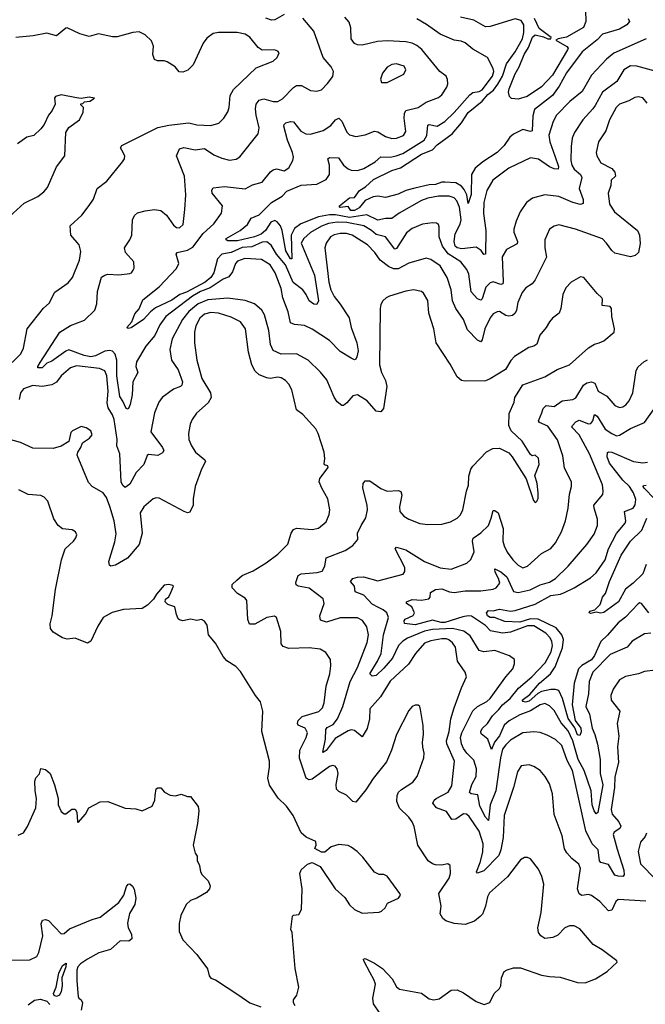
# Model space of a CAD drawing. Extents: x 1493970 to 1595317, y 729910 to 844791.
# Tile 103 of 256: x 1499180 to 1503190, y 786196 to 792507. Entities that reach past the tile are written whole.
import ezdxf

# ---------------------------------------------------------------- set-up
doc = ezdxf.new("R2010")
doc.units = 0

msp = doc.modelspace()

# ---------------------------------------------------------------- linework, layer by layer
at = {"layer": '0CON10XD'}
for points in [[(1502806.5, 792566.5), (1502808.2, 792495), (1502793.3, 792456.7), (1502685.6, 792394.4), (1502632.5, 792385), (1502615.6, 792375), (1502687.9, 792335), (1502694.7, 792325), (1502692.2, 792315), (1502595, 792152.3), (1502525, 792076.7), (1502433.3, 792015), (1502375, 791998), (1502333, 792003), (1502320, 792015), (1502313.3, 792043.3), (1502316.7, 792065), (1502355, 792160.8), (1502381.8, 792205), (1502413.3, 792285), (1502441.3, 792328.7), (1502467.4, 792395), (1502485, 792409.8), (1502537.2, 792397.2), (1502565, 792383.8), (1502583.8, 792385), (1502586, 792394), (1502510.2, 792450.2), (1502480.4, 792515)], [(1500115.9, 790605), (1500078.7, 790551.3), (1500046.4, 790483.6), (1499988.5, 790415), (1499927.7, 790315), (1499923.9, 790285), (1499937.1, 790245), (1499905.3, 790185), (1499901.7, 790101.7), (1499888.5, 790041.5), (1499875, 790010.6), (1499863.3, 790015), (1499842.1, 790062.1), (1499821.3, 790091.3), (1499803, 790225), (1499803.2, 790325), (1499792.5, 790362.5), (1499775, 790381.9), (1499755, 790386.2), (1499725, 790381.6), (1499665, 790353.3), (1499635, 790347.1), (1499594, 790355), (1499495, 790390.4), (1499475, 790382.9), (1499385, 790318.9), (1499355, 790304.7), (1499325, 790275.7), (1499295.5, 790275.5), (1499295.4, 790285), (1499310.9, 790309.1), (1499437.5, 790505), (1499505, 790546.4), (1499595, 790580.5), (1499660.6, 790645), (1499674.5, 790685), (1499677.7, 790765), (1499705, 790855.7), (1499725, 790870.6), (1499745, 790875.5), (1499815, 790872.2), (1499885, 790880.8), (1499895.6, 790884.4), (1499908.3, 790901.7), (1499913.8, 790915), (1499912, 790955), (1499858.6, 791015), (1499852, 791045), (1499886.7, 791095), (1499897.8, 791125), (1499903.2, 791223.2), (1499915, 791252.5), (1499935, 791268.9), (1499985, 791282.2), (1500045, 791291.1), (1500085, 791283.5), (1500120.6, 791255), (1500165, 791190), (1500185, 791176), (1500205, 791172), (1500226.9, 791195), (1500239.1, 791290.9), (1500245.5, 791385), (1500235.5, 791505), (1500186, 791635), (1500205, 791679.2), (1500232.7, 791687.3), (1500305, 791674), (1500365, 791680.9), (1500425, 791641.8), (1500475, 791618.5), (1500525, 791606.5), (1500567.8, 791612.2), (1500591.5, 791628.5), (1500708.1, 791775), (1500715.5, 791815), (1500694.7, 791895), (1500691.3, 791935), (1500696.2, 791965), (1500715, 791992.2), (1500745, 792000), (1500805, 791982.1), (1500835, 791983.5), (1500865, 792000.6), (1500935, 792073.5), (1500955, 792085.5), (1500985.3, 792085.3), (1501045, 792054.3), (1501085, 792048.6), (1501115, 792058), (1501152.2, 792097.8), (1501186.1, 792143.9), (1501191.2, 792175), (1501175.7, 792205), (1501125.4, 792265.4), (1501064.6, 792434.6), (1500995, 792517.5)], [(1503355, 792149.2), (1503135, 792210), (1503095, 792211.1), (1503052.7, 792185), (1503008, 792112), (1502915, 792043.3), (1502867.8, 791957.8), (1502854.6, 791935), (1502788.9, 791865), (1502736, 791784), (1502721.9, 791748.1), (1502713.9, 791695), (1502712.7, 791605), (1502718.2, 791575), (1502735, 791548), (1502774.2, 791515), (1502782.9, 791495), (1502765.4, 791425), (1502792.5, 791355), (1502791.4, 791328.6), (1502775, 791322.5), (1502725, 791334.6), (1502635, 791374.6), (1502545, 791383.5), (1502466.8, 791363.2), (1502428, 791335), (1502388.6, 791275), (1502361.4, 791215), (1502346.9, 791165), (1502347.3, 791145), (1502370, 791085), (1502369.7, 791070.3), (1502300, 791035), (1502272.4, 790987.6), (1502279.2, 790829.2), (1502275.9, 790814.1), (1502265, 790810.4), (1502215, 790826.4), (1502195, 790819.6), (1502168.1, 790791.9), (1502145, 790717.1), (1502135, 790708.6), (1502115, 790717.1), (1502073.4, 790763.4), (1502059.7, 790875), (1502046.3, 790906.3), (1502006.9, 790955), (1501926.3, 791006.3), (1501889.7, 791055), (1501868.7, 791115), (1501868.9, 791178.9), (1501863.5, 791193.5), (1501852.1, 791202.1), (1501825.5, 791205.5), (1501762.7, 791197.3), (1501695, 791169.6), (1501659.2, 791140.8), (1501595, 791040), (1501585, 791035.7), (1501525, 791114.7), (1501465, 791130.6), (1501435, 791156.4), (1501385, 791184.8), (1501276.4, 791206.4), (1501215, 791208.3), (1501159.7, 791199.7), (1501115, 791182.7), (1501045, 791142.4), (1501000.9, 791105), (1500984.7, 791075.3), (1501070.1, 790870.1), (1501095.6, 790705), (1501085, 790681.6), (1501065, 790682.7), (1501034.8, 790704.8), (1501016.6, 790746.6), (1500995, 790775.5), (1500932.9, 790822.9), (1500883.1, 790935), (1500825, 791003.3), (1500792.6, 791062.6), (1500765, 791082.3), (1500735, 791080.2), (1500669, 791051), (1500605, 791046.2), (1500535, 791014.4), (1500474.7, 791005), (1500447.9, 790975), (1500423.9, 790885), (1500404.2, 790855), (1500368.1, 790825), (1500248.9, 790761.1), (1500205.7, 790745), (1500155, 790708.8), (1500050.1, 790659.9), (1500017.5, 790635), (1499974.6, 790585.4), (1499895, 790532.5), (1499875, 790527.5), (1499867.5, 790535), (1499899.3, 790570.7), (1499918.5, 790621.5), (1499945, 790654), (1499969.1, 790710.9), (1500074.5, 790795), (1500185, 790912.5), (1500200, 790945), (1500183.6, 791005), (1500188.6, 791015), (1500255, 791029.5), (1500290, 791050), (1500355, 791136.8), (1500425, 791199.4), (1500472.8, 791267.2), (1500480.9, 791315), (1500414.3, 791395), (1500411.2, 791415), (1500420.8, 791429.2), (1500492.4, 791437.6), (1500625, 791423.3), (1500672.4, 791447.6), (1500735, 791466.7), (1500787.6, 791532.4), (1500805, 791545.6), (1500825, 791551.1), (1500875, 791538.5), (1500905, 791557.5), (1500931.4, 791605), (1500935.5, 791625), (1500929.1, 791655), (1500896.1, 791735), (1500873.5, 791825), (1500874.6, 791835.4), (1500886, 791845), (1500915, 791854.5), (1500935, 791853.5), (1500982.6, 791792.6), (1501015, 791775.8), (1501045, 791772.5), (1501125, 791797.5), (1501175, 791830), (1501205, 791865.8), (1501225, 791875.7), (1501245, 791855.8), (1501277.1, 791787.1), (1501295, 791770), (1501335, 791759.5), (1501395, 791769.5), (1501455, 791792.5), (1501475, 791789.1), (1501525, 791759.1), (1501565, 791745.5), (1501595, 791747.5), (1501639.2, 791765), (1501655, 791790), (1501645.4, 791875), (1501646.4, 791905), (1501655, 791924.2), (1501735, 791945.4), (1501785, 791977.8), (1501865, 792008.1), (1501885, 792025.8), (1501917.1, 792075), (1501924.3, 792095), (1501923, 792123), (1501913.8, 792145), (1501872.5, 792175), (1501757.1, 792317.1), (1501725, 792342.7), (1501695.9, 792355.9), (1501655, 792365.4), (1501535, 792372.3), (1501473, 792367), (1501375, 792344.4), (1501345, 792345.7), (1501325, 792354.2), (1501304.4, 792385), (1501301.5, 792455), (1501291.4, 792491.4), (1501265, 792524.2)], [(1501865, 791376.5), (1501795, 791363.2), (1501755, 791347.5), (1501612.1, 791267.9), (1501565, 791231.8), (1501525, 791231.8), (1501475, 791221.1), (1501405, 791256.2), (1501295, 791240.1), (1501205, 791255.9), (1501165, 791255.6), (1501095, 791243.4), (1500982.1, 791197.9), (1500940.8, 791169.2), (1500919.6, 791125), (1500925, 790974), (1500915, 790974.6), (1500885, 791024.5), (1500862.6, 791155), (1500852.4, 791185), (1500831.3, 791211.3), (1500815, 791219.1), (1500789.7, 791210.3), (1500754.7, 791155), (1500727.6, 791132.4), (1500684.7, 791114.7), (1500575, 791089.6), (1500515, 791090), (1500504.4, 791095), (1500503.3, 791105), (1500592.5, 791155), (1500640.8, 791195), (1500664, 791235), (1500715, 791257.3), (1500794.8, 791335.2), (1500862.5, 791375), (1500892.2, 791407.8), (1500985, 791447.5), (1501085, 791453.1), (1501145, 791483.8), (1501164.7, 791515), (1501165.8, 791575), (1501155.6, 791615), (1501165, 791624.4), (1501222.4, 791622.4), (1501256.2, 791575), (1501285, 791551.8), (1501305, 791541.8), (1501345, 791540), (1501385, 791553.1), (1501458.2, 791595), (1501495, 791628.5), (1501555, 791626.1), (1501593.6, 791633.6), (1501635, 791650.2), (1501772.9, 791735), (1501789.4, 791765), (1501795, 791831.4), (1501805.5, 791834.5), (1501855, 791825.4), (1501905, 791854.6), (1501965, 791912.7), (1502065, 792026), (1502085, 792040.7), (1502125, 792047), (1502145, 792058.6), (1502211.4, 792145), (1502218.8, 792175), (1502214.6, 792195), (1502178.8, 792265), (1502085, 792318.1), (1502035, 792358.9), (1502009.8, 792369.8), (1501965, 792376.4), (1501874.7, 792414.7), (1501787.3, 792477.3), (1501725, 792512.7)], [(1500875, 792540), (1500815, 792505.6), (1500795, 792503.6), (1500757.1, 792517.1)], [(1503080.8, 792515), (1503088.6, 792495), (1503070.8, 792475), (1503025, 792446.2), (1502915.3, 792414.7), (1502880.9, 792379.1), (1502785, 792300.4), (1502685, 792167.1), (1502638.1, 792081.9), (1502595, 792022), (1502479.2, 791930.8), (1502469.5, 791890.5), (1502465, 791793.8), (1502455, 791790.6), (1502405, 791803.8), (1502345.7, 791774.3), (1502321.5, 791755), (1502285, 791700.4), (1502241.3, 791655), (1502149.2, 791595), (1502100.4, 791555), (1502076.9, 791515), (1502074.2, 791385.8), (1502055, 791330), (1502046.6, 791385), (1502029.5, 791419.5), (1502010.9, 791440.9), (1501975, 791460.7), (1501905.2, 791464.8), (1501885, 791465.2), (1501845, 791449.7), (1501805, 791447.6), (1501712.4, 791427.6), (1501655, 791412.4), (1501605, 791388.2), (1501525, 791367.8), (1501476.4, 791376.4), (1501445, 791372.7), (1501395, 791349.2), (1501355, 791301.5), (1501325, 791283.6), (1501301.9, 791285), (1501285, 791310), (1501235, 791303.2), (1501228.8, 791305), (1501230, 791315), (1501293.8, 791365), (1501325, 791368), (1501357.8, 791412.2), (1501395.7, 791435), (1501447.7, 791482.3), (1501565, 791540), (1501621.7, 791558.3), (1501755, 791645.2), (1501825, 791673.5), (1501855.2, 791704.8), (1501951.6, 791775), (1502012.9, 791847.1), (1502055, 791911.6), (1502145, 791984.4), (1502181.5, 792028.5), (1502216.1, 792055), (1502245, 792094.3), (1502274.9, 792145), (1502299.3, 792225), (1502355, 792300.4), (1502402.4, 792385), (1502411.4, 792425), (1502412.2, 792475), (1502395, 792501.5), (1502355, 792511.9), (1502195, 792462.7), (1502165, 792461.1), (1502090.6, 792505), (1502005, 792524.2)], [(1499073.8, 790253.8), (1499186.9, 790365), (1499205, 790402.5), (1499228.1, 790525), (1499332.6, 790657.4), (1499369.3, 790690.7), (1499405, 790760), (1499490.3, 790819.7), (1499518.6, 790855), (1499562.9, 790965), (1499572.3, 791022.3), (1499560.8, 791065), (1499508.8, 791125), (1499503.3, 791185), (1499577.5, 791255), (1499625, 791316.2), (1499652.4, 791357.6), (1499677.5, 791425), (1499738.3, 791471.7), (1499840, 791595), (1499851.2, 791615), (1499853.8, 791635), (1499835, 791671.2), (1499826.2, 791685), (1499835, 791700), (1500065, 791815.7), (1500135, 791831.2), (1500265, 791846.5), (1500315, 791833.1), (1500405, 791829.1), (1500457.1, 791842.9), (1500488.6, 791875), (1500513.6, 791916.4), (1500522.2, 791945), (1500528.9, 792021.1), (1500550.5, 792059.5), (1500695, 792199.2), (1500805, 792240.8), (1500830, 792265), (1500843.3, 792295), (1500835, 792306.2), (1500814.1, 792314.1), (1500735, 792312), (1500709.3, 792329.3), (1500655.9, 792395.9), (1500624.7, 792414.7), (1500574.5, 792425.5), (1500455, 792426), (1500420.8, 792419.2), (1500380.3, 792389.7), (1500355, 792356.2), (1500292.4, 792217.6), (1500256.8, 792183.2), (1500225, 792170), (1500202.5, 792172.5), (1500175.8, 792205.8), (1500125, 792236.2), (1500105, 792243.8), (1500063.9, 792243.9), (1500045, 792252.5), (1500034, 792285), (1500037.7, 792337.7), (1500025, 792372.5), (1499985, 792410), (1499945, 792430), (1499905, 792426), (1499805, 792397.1), (1499775, 792397.5), (1499685, 792415.8), (1499625, 792399.2), (1499565, 792415.7), (1499485, 792456), (1499475, 792453.8), (1499415, 792404), (1499355, 792420), (1499267, 792403), (1499155, 792393.5)], [(1503195, 792385.4), (1502988.3, 792291.7), (1502941.2, 792255), (1502845, 792152.2), (1502785, 792046.7), (1502706.3, 791983.7), (1502620.8, 791895), (1502599.6, 791855), (1502572.3, 791767.7), (1502577.5, 791725), (1502609.4, 791635), (1502634.4, 791565.6), (1502631.2, 791548.8), (1502605, 791551.6), (1502575, 791564.1), (1502505, 791612.5), (1502455, 791622.5), (1502315, 791556.5), (1502211.7, 791478.3), (1502175, 791412), (1502154, 791335), (1502152.2, 791265), (1502167.1, 791155), (1502165, 791004), (1502155, 791001.4), (1502137.2, 791027.3), (1502105, 791049.2), (1502015, 791038.6), (1501985, 791044.8), (1501971.5, 791055), (1501964.6, 791085), (1501972.3, 791135), (1502002.8, 791197.2), (1502009.8, 791225), (1501998.2, 791305), (1501981.6, 791345), (1501965, 791365.3), (1501932.5, 791375), (1501865, 791376.5)], [(1501535, 792104.2), (1501641.7, 792158.3), (1501654.4, 792185), (1501645, 792209.2), (1501595, 792224.4), (1501565, 792219.4), (1501535, 792202), (1501506.2, 792165), (1501493.3, 792125), (1501500, 792105), (1501535, 792104.2)], [(1499114, 791245), (1499209.7, 791330.3), (1499295.5, 791374.5), (1499335, 791404), (1499359.1, 791430.9), (1499415, 791563.3), (1499468.8, 791635), (1499476.2, 791785), (1499494.1, 791815.9), (1499562.5, 791865), (1499587.5, 791915), (1499590, 791945), (1499571.7, 791961.7), (1499571.7, 791968.3), (1499585, 791970), (1499595, 791980), (1499630, 791985), (1499660, 792005), (1499625, 792010), (1499575, 792002.5), (1499545, 792006.2), (1499445, 792026), (1499410, 792015), (1499402.5, 792005), (1499407.5, 791965), (1499387.5, 791925), (1499363.9, 791896.1), (1499336.7, 791835), (1499315, 791807.5), (1499270, 791765), (1499226.7, 791753.3), (1499165, 791712.5)], [(1503202.4, 791972.4), (1503175, 792007.1), (1503145, 792012.9), (1503122.1, 792007.9), (1503085, 791987.5), (1503025, 791966.5), (1503003.5, 791945), (1502961.5, 791865), (1502935.9, 791794.1), (1502889.1, 791725), (1502875.6, 791655), (1502879.5, 791635), (1502905, 791589.2), (1502975, 791553.1), (1502995, 791530), (1502998.6, 791505), (1502971.7, 791478.3), (1502968.1, 791445), (1502952.5, 791395), (1502960, 791325), (1502993.1, 791275), (1503140, 791155), (1503153.1, 791125), (1503156.8, 791073.2), (1503145.8, 791015), (1503125, 790995.8), (1503095, 790987.5), (1502995, 791011.1), (1502975, 791026.9), (1502942.3, 791075), (1502915, 791101.8), (1502742.5, 791165), (1502635, 791191.5), (1502605.5, 791184.5), (1502576.5, 791163.5), (1502546.9, 791095), (1502546.5, 791045), (1502556.1, 790983.9), (1502485, 790839.2), (1502465.4, 790814.6), (1502425, 790788), (1502400.8, 790759.2), (1502373.9, 790695), (1502365.4, 790645), (1502355.5, 790625), (1502338.1, 790611.9), (1502315, 790606.4), (1502295, 790611.5), (1502255, 790635.6), (1502240, 790635), (1502215, 790621.4), (1502195, 790595.7), (1502160.4, 790525), (1502144.4, 790455.6), (1502135, 790441.2), (1502115, 790452.9), (1502049.5, 790519.5), (1502025, 790586.2), (1501975.5, 790655.5), (1501954.3, 790705), (1501945.5, 790775), (1501920.5, 790855), (1501875, 790930), (1501815, 790970.6), (1501785, 790978.1), (1501675, 790946.4), (1501605, 790911.1), (1501575, 790910.7), (1501544.3, 790924.3), (1501489.5, 790965), (1501456.4, 791015), (1501409.1, 791065), (1501310.9, 791125), (1501275, 791136.1), (1501235, 791137.7), (1501195, 791129.1), (1501172.5, 791115), (1501143.6, 791075), (1501136.2, 791045), (1501162.4, 790825), (1501175.3, 790775), (1501195, 790732.9), (1501234.7, 790684.7), (1501292.7, 790595), (1501305.4, 790535), (1501341.8, 790435), (1501348.8, 790385), (1501341.9, 790345), (1501335, 790332), (1501325, 790327.5), (1501305, 790336.9), (1501235, 790380), (1501165, 790451.5), (1501055, 790523.5), (1501005, 790546.5), (1500942.4, 790552.4), (1500915, 790564.2), (1500900, 790635), (1500866, 790725), (1500855.3, 790785), (1500817.7, 790885), (1500786.5, 790935), (1500729.5, 790969.5), (1500622.6, 790977.4), (1500575, 790958.6), (1500564.3, 790945), (1500545, 790890), (1500520.5, 790859.5), (1500485, 790843.8), (1500401.9, 790788.1), (1500338.8, 790765), (1500288.6, 790735), (1500115.9, 790605)], [(1503193.8, 786856.2), (1503015, 786866.5), (1503000, 786855), (1502975, 786800), (1502955, 786794.5), (1502897.7, 786855), (1502845, 786893.3), (1502825, 786898.8), (1502783.8, 786893.8), (1502765, 786904), (1502756.2, 786936.2), (1502775.6, 787065.6), (1502763.4, 787093.4), (1502719.3, 787129.3), (1502686.4, 787166.4), (1502672.6, 787192.6), (1502656.2, 787276.2), (1502605, 787412.5), (1502595.5, 787545), (1502575, 787608.8), (1502548.1, 787655), (1502515, 787694.2), (1502475, 787720.6), (1502445, 787731.4), (1502395, 787724), (1502370, 787685), (1502345.3, 787584.7), (1502284.7, 787405.3), (1502279.6, 787265), (1502264.4, 787185), (1502251.2, 787148.8), (1502155, 787052.1), (1502115, 787036), (1502107.5, 787045), (1502132, 787105), (1502148.5, 787171.5), (1502150.3, 787225), (1502125.8, 787305), (1502060.5, 787400.5), (1502043.9, 787413.9), (1502025, 787417.3), (1501975, 787381.5), (1501950, 787380), (1501915, 787431.1), (1501851.2, 787455), (1501827.5, 787485), (1501835.7, 787505), (1501848.6, 787515), (1501926.9, 787555), (1501950.6, 787595), (1501966.2, 787755), (1501917.9, 787865), (1501916.2, 787885), (1501932.8, 787945), (1501943.3, 788025), (1501964.7, 788095.3), (1502011.4, 788225), (1502044.2, 788295), (1502035.8, 788325), (1501986.2, 788395), (1501972.7, 788485), (1501955, 788512.1), (1501931.3, 788531.3), (1501915, 788538.3), (1501885, 788538.3), (1501815, 788526.5), (1501775, 788510.8), (1501717.3, 788445), (1501671.9, 788375), (1501555, 788267.5), (1501493.6, 788166.4), (1501425, 788088.6), (1501421.2, 788025), (1501406.3, 787963.7), (1501375, 787910), (1501325, 787951.2), (1501305, 787954.1), (1501285, 787948.3), (1501201.5, 787898.5), (1501145, 787822.3), (1501125, 787808.8), (1501122.4, 787812.4), (1501140.8, 787895), (1501142, 787958), (1501150.6, 787969.4), (1501189.9, 787990.1), (1501218, 788025), (1501251.9, 788105), (1501297.5, 788265), (1501345.3, 788355), (1501407.5, 788515), (1501416.4, 788565), (1501405, 788616.2), (1501378, 788655), (1501345, 788672.9), (1501235, 788672.2), (1501145.5, 788645.5), (1501108.8, 788658.8), (1501103.6, 788685), (1501131.2, 788765), (1501125.5, 788795), (1501035, 788862.4), (1500964.2, 788875), (1500952.9, 788885), (1500949.5, 788900.5), (1500965.7, 788944.3), (1500983.8, 788955), (1501086.1, 788963.9), (1501117.7, 788972.3), (1501136.6, 789003.4), (1501145, 789057.1), (1501265.4, 789104.6), (1501315, 789136), (1501347.1, 789175), (1501344.4, 789215), (1501368.6, 789265), (1501398.1, 789315), (1501408.9, 789365), (1501407.1, 789395), (1501379.5, 789505), (1501381.4, 789535), (1501395, 789551.4), (1501425, 789552.2), (1501495, 789502.7), (1501535, 789484.6), (1501605, 789489.4), (1501622.9, 789482.9), (1501629.1, 789459.1), (1501614.2, 789385), (1501616, 789355), (1501641.2, 789325), (1501673.3, 789305), (1501745, 789276.9), (1501795, 789271.1), (1501885, 789274.2), (1501941.7, 789288.3), (1501985, 789312), (1502005, 789333.8), (1502019.4, 789365), (1502043.3, 789485), (1502056.7, 789523.3), (1502058.3, 789581.7), (1502070.6, 789625), (1502083.8, 789646.2), (1502172.4, 789737.6), (1502211.7, 789758.3), (1502255, 789760), (1502315, 789731.2), (1502336.2, 789705), (1502426.7, 789565), (1502473.3, 789425), (1502485, 789413.3), (1502495, 789420), (1502503, 789437), (1502503.3, 789475), (1502495.8, 789535), (1502482, 789585), (1502510, 789655), (1502505, 789696.2), (1502485, 789716.7), (1502465, 789711.2), (1502455, 789720), (1502400, 789805), (1502330.9, 789870.9), (1502314.2, 789905), (1502317.3, 789982.7), (1502348.8, 790055), (1502353.3, 790085), (1502405, 790165.7), (1502545, 790216.9), (1502625.5, 790264.5), (1502705, 790294.4), (1502825, 790404.3), (1502865, 790427.5), (1502895, 790436), (1502925, 790448.8), (1502990, 790505), (1502993.3, 790525), (1502976.2, 790605), (1502974, 790655), (1502965, 790668), (1502912.5, 790675), (1502916.2, 790715), (1502911.2, 790725), (1502881.7, 790751.7), (1502796, 790855), (1502775, 790859.2), (1502714.2, 790825), (1502681.4, 790788.6), (1502662.2, 790745), (1502648.6, 790655), (1502638, 790625), (1502595, 790593.8), (1502575, 790571.2), (1502555, 790533.8), (1502514.5, 790485.5), (1502495, 790428.1), (1502475, 790413.8), (1502443.8, 790405), (1502352.5, 790347.5), (1502328.3, 790321.7), (1502294.1, 790265.9), (1502196, 790205), (1502165, 790192.5), (1502035, 790190.6), (1502011.2, 790195), (1501985, 790217.1), (1501938.2, 790298.2), (1501849.6, 790435), (1501834.6, 790525), (1501801.8, 790625), (1501795, 790706.7), (1501768.6, 790755), (1501754.5, 790764.5), (1501705, 790775.5), (1501655, 790767.3), (1501550, 790735), (1501528.8, 790725), (1501508, 790705), (1501495, 790682.5), (1501490.6, 790655), (1501485.5, 790295.5), (1501498.1, 790245), (1501524.4, 790195), (1501532.5, 790155), (1501511.9, 790015), (1501495, 789994.2), (1501465, 789997.5), (1501407.5, 790065), (1501345, 790101.4), (1501314.6, 790095.4), (1501277.8, 790052.2), (1501255, 790034), (1501245, 790034), (1501215, 790057.5), (1501195, 790088), (1501148.1, 790198.1), (1501108.5, 790248.5), (1501028.8, 790325), (1500955, 790365.5), (1500855, 790362.5), (1500805, 790387.5), (1500786.8, 790425), (1500775.9, 790515.9), (1500749.5, 790615), (1500731.5, 790645), (1500686, 790686), (1500625, 790706.9), (1500515, 790721.2), (1500385, 790711), (1500323.7, 790686.3), (1500265, 790637.7), (1500224.2, 790585), (1500158.1, 790461.9), (1500143.1, 790393.1), (1500152.5, 790325), (1500195, 790262.9), (1500224.5, 790185), (1500219.4, 790165), (1500210, 790155), (1500165, 790137.8), (1500094.2, 790085), (1500072.5, 790055), (1500045, 789987.5), (1500020.8, 789865), (1500095.4, 789765), (1500103.5, 789745), (1500095, 789731.5), (1500065, 789713.1), (1500005, 789719.2), (1499997.4, 789712.6), (1499975.4, 789655), (1499927.1, 789605), (1499885, 789530.8), (1499855, 789508), (1499841, 789521), (1499829.4, 789545), (1499821.8, 789725), (1499803.4, 789775), (1499803.8, 789816.2), (1499785.2, 789945), (1499774.7, 789975), (1499748.1, 790018.1), (1499741, 790051)], [(1501528.8, 786078.8), (1501447.9, 786197.9), (1501443.3, 786235), (1501460, 786325), (1501450.7, 786355), (1501426.5, 786396.5), (1501386, 786475), (1501384.2, 786485.8), (1501395, 786489.2), (1501455, 786458.8), (1501505, 786424.7), (1501568.1, 786358.1), (1501595, 786307.8), (1501615, 786293.6), (1501755, 786267.1), (1501805, 786231.4), (1501835, 786224.4), (1501868.3, 786231.7), (1501945, 786287.1), (1501985, 786288.6), (1502025, 786270), (1502105, 786213.8), (1502156.4, 786193.6), (1502193, 786207), (1502221.2, 786265), (1502255, 786296.7), (1502264, 786315), (1502269.2, 786365), (1502286.2, 786405), (1502305, 786417.5), (1502345, 786430), (1502390.3, 786430.3), (1502525, 786382.9), (1502575, 786372.9), (1502645, 786370), (1502755, 786335.7), (1502805, 786333.1), (1502871.3, 786358.7), (1502946.2, 786405), (1503010, 786465), (1503007.5, 786475), (1502913.8, 786545), (1502855, 786580), (1502769.7, 786679.7), (1502735, 786698), (1502705, 786698), (1502675, 786685.7), (1502630.3, 786639.7), (1502596.8, 786623.2), (1502545, 786617.5), (1502520, 786635), (1502506, 786655), (1502501.4, 786685), (1502521.9, 786785), (1502539.4, 786965), (1502526.7, 787015), (1502505, 787062), (1502455, 787128), (1502435, 787136), (1502415, 787135.8), (1502389.3, 787120.7), (1502307.6, 787012.4), (1502190.9, 786909.1), (1502179.5, 786885), (1502166.4, 786825), (1502146.2, 786773.8), (1502132.4, 786757.6), (1502095, 786728.6), (1502035, 786708.1), (1501965, 786713.5), (1501911.3, 786731.3), (1501892, 786745), (1501875.8, 786775), (1501881.4, 786825), (1501866.7, 786905), (1501932.5, 787005), (1501941.5, 787035), (1501940, 787085), (1501925, 787096.7), (1501882.7, 787087.3), (1501845, 787090.6), (1501825, 787095.7), (1501799.2, 787115), (1501732.2, 787215), (1501707.7, 787335), (1501696.4, 787365), (1501675, 787395.6), (1501613.6, 787453.6), (1501597.5, 787495), (1501599.5, 787535), (1501608.1, 787555), (1501626.7, 787573.3), (1501700.2, 787619.8), (1501726.9, 787655), (1501770, 787775), (1501772.9, 787805), (1501765, 787843.3), (1501761.4, 787875), (1501768.6, 787925), (1501767, 787983), (1501750, 788085), (1501743.8, 788103.8), (1501733.3, 788113.3), (1501715, 788113.8), (1501695, 788103.8), (1501675, 788080), (1501596, 787925), (1501564.2, 787825), (1501530.9, 787749.1), (1501445, 787644), (1501399.4, 787570.6), (1501335, 787490.8), (1501315, 787495.8), (1501275.5, 787535.5), (1501225, 787559.2), (1501210.8, 787575), (1501209.5, 787605), (1501221.4, 787675), (1501215.6, 787705.6), (1501201.7, 787721.7), (1501185, 787726), (1501165, 787720), (1501055, 787638.2), (1501035, 787634.5), (1501017.1, 787645), (1500974.3, 787774.3), (1500976, 787825), (1501017.1, 787905), (1501024.6, 787935), (1501010.6, 787965), (1500965.5, 787985.5), (1500960.6, 787995), (1500964.5, 788015), (1500990.5, 788039.5), (1501098.3, 788071.7), (1501120, 788095), (1501131.3, 788128.7), (1501144.7, 788235.3), (1501167.3, 788315), (1501174.5, 788365), (1501171.1, 788405), (1501141.7, 788451.7), (1501105, 788471.9), (1501035, 788481.1), (1500905, 788477.1), (1500868.7, 788488.7), (1500855.6, 788505.6), (1500854.2, 788585), (1500826.7, 788675), (1500813.9, 788683.9), (1500765, 788675.7), (1500687.4, 788632.6), (1500653.2, 788633.2), (1500643.2, 788663.2), (1500635.8, 788785), (1500625, 788798.6), (1500575, 788830), (1500541.4, 788865), (1500542.4, 788887.6), (1500571.2, 788915), (1500605, 788944.2), (1500675.8, 788975), (1500758.8, 789025), (1500835, 789080.8), (1500898.6, 789145), (1500919.4, 789215), (1500935, 789238.6), (1500955, 789247.8), (1501055, 789240), (1501095, 789246.7), (1501145, 789288.6), (1501163.6, 789335), (1501167.3, 789365), (1501155.5, 789435), (1501115.6, 789505), (1501100, 789545), (1501104.5, 789565.5), (1501157, 789637), (1501155, 789647.5), (1501133.9, 789653.9), (1501130.7, 789660.7), (1501136.2, 789695), (1501130.8, 789735), (1501093.3, 789855), (1501077.8, 789885), (1500995, 789975.8), (1500955, 790006.7), (1500924.6, 790134.6), (1500905, 790170.8), (1500884, 790194), (1500855, 790212.5), (1500835, 790216.4), (1500785, 790208.2), (1500765, 790211.8), (1500715, 790230), (1500688.9, 790255), (1500668.8, 790295), (1500647.3, 790375), (1500626.8, 790525), (1500595, 790570), (1500535, 790600.7), (1500453.8, 790625), (1500405, 790630.7), (1500365, 790620), (1500335.5, 790594.5), (1500308.4, 790545), (1500300.8, 790505), (1500299.4, 790435), (1500315.3, 790325.3), (1500346.6, 790206.6), (1500403.8, 790115), (1500407.7, 790085), (1500388.7, 790051.3), (1500313.3, 789985), (1500284.6, 789945.4), (1500272.5, 789915), (1500261.1, 789855), (1500265, 789816.7), (1500281.9, 789775), (1500307.1, 789735), (1500366.4, 789686.4), (1500371.4, 789675), (1500345.5, 789625), (1500305.6, 789515), (1500291.9, 789435), (1500291.4, 789395), (1500269.5, 789350.5), (1500255, 789346.2), (1500235, 789354.2), (1500075, 789440), (1500055, 789442.5), (1500034.5, 789435.5), (1499975.7, 789385), (1499952.2, 789345), (1499964.6, 789215), (1499945, 789144), (1499870.8, 789055), (1499795, 789010), (1499765, 789003.3), (1499755, 789010), (1499752, 789035), (1499790.5, 789159.5), (1499797.7, 789212.3), (1499785.3, 789295), (1499756.9, 789386.9), (1499735.6, 789445), (1499715, 789474), (1499644.6, 789514.6), (1499621.5, 789541.5), (1499548.8, 789715), (1499552, 789735), (1499572.5, 789765), (1499583.3, 789795), (1499628, 789825), (1499644.2, 789845), (1499635, 789871.2), (1499605, 789890), (1499575, 789898.8), (1499517.7, 789872.3), (1499508.3, 789861.7), (1499495.9, 789804.1), (1499446.8, 789773.2), (1499395, 789758.6), (1499265, 789760.8), (1499185, 789796), (1499055, 789832.5)], [(1499741, 790051), (1499746.4, 790126.4), (1499737.5, 790225), (1499725.6, 790255.6), (1499690.9, 790270.9), (1499545, 790287.5), (1499506, 790275), (1499446.4, 790223.6), (1499416.5, 790183.5), (1499385, 790166.7), (1499325, 790156.9), (1499265, 790162.9), (1499205, 790141.2), (1499185, 790115.8), (1499177.5, 790072.5)], [(1503255, 788336.5), (1503185, 788328.9), (1503146.2, 788313.8), (1503062.4, 788297.6), (1503024.2, 788275), (1502983.3, 788215), (1502970, 788175), (1502972.2, 788145), (1503025.8, 788075), (1503010, 787995), (1503020.5, 787915), (1503011.1, 787845), (1503017.9, 787745), (1502995.5, 787654.5), (1502992.3, 787585), (1502970.8, 787445), (1502978.4, 787415), (1503020, 787365), (1503032.6, 787337.4), (1503027.5, 787322.5), (1502991.4, 787298.6), (1502984.2, 787285), (1503010.4, 787190.4), (1503053.1, 787055), (1503054.4, 787025.6), (1503046.2, 787015), (1503015, 787016.4), (1502995, 787024.4), (1502955, 787091.8), (1502905, 787105.6), (1502895.6, 787115), (1502887.6, 787185), (1502848.8, 787225), (1502808.1, 787308.1), (1502722.3, 787695), (1502688.3, 787758.3), (1502654, 787854), (1502615, 787893.1), (1502561.7, 787921.7), (1502515, 787937.5), (1502475, 787942.5), (1502405, 787935.6), (1502325, 787887.8), (1502295, 787859.4), (1502275, 787830.9), (1502262.2, 787775), (1502231.8, 787565), (1502195.8, 787475), (1502185, 787373.1), (1502165, 787394.6), (1502129.9, 787465), (1502117.4, 787537.4), (1502074.2, 787544.2), (1502064, 787554), (1502078.8, 787605), (1502105.7, 787655), (1502108.4, 787705), (1502091.1, 787761.1), (1502045.4, 787805), (1502024.2, 787835), (1502011.4, 787865), (1502005.9, 787905), (1502014.2, 787935), (1502085, 788076.2), (1502115, 788104.1), (1502175, 788137.7), (1502194.6, 788155), (1502295.7, 788294.3), (1502340.9, 788345), (1502352.1, 788377.9), (1502351.2, 788405), (1502320, 788430), (1502225, 788462.9), (1502155, 788455.5), (1502125, 788464.4), (1502067.1, 788557.1), (1502026.9, 788586.9), (1501954.1, 788604.1), (1501825, 788598.8), (1501775, 788586.7), (1501665, 788542.3), (1501635, 788523.8), (1501608.3, 788495), (1501568.8, 788415), (1501515, 788349.3), (1501465, 788302.3), (1501438.3, 788298.3), (1501424.7, 788315), (1501474.4, 788395), (1501496.1, 788445), (1501512.7, 788565), (1501544.3, 788675), (1501534.3, 788705), (1501509.4, 788725), (1501478.8, 788738.8), (1501439.7, 788759.7), (1501385, 788818.6), (1501330, 788840), (1501325.4, 788875.4), (1501300.8, 788905), (1501315, 788924.4), (1501345, 788934.6), (1501384.7, 788935.3), (1501475, 788911.1), (1501637.2, 788952.8), (1501649.5, 788970.5), (1501648.8, 788995), (1501586, 789115), (1501595, 789126.5), (1501655, 789109.6), (1501775, 789033.5), (1501875, 788992.7), (1501945.4, 788984.6), (1502045, 789022.9), (1502072.4, 789047.6), (1502092.7, 789095), (1502082.1, 789165), (1502086.1, 789183.9), (1502135, 789217.7), (1502185.8, 789265), (1502201.9, 789311.9), (1502215, 789360), (1502225, 789362), (1502246, 789346), (1502278.4, 789245), (1502277.5, 789165), (1502284.6, 789135), (1502305, 789092.9), (1502340, 789045), (1502375, 789011.4), (1502405, 788994.3), (1502435, 789004.4), (1502525, 789084.4), (1502585, 789117.8), (1502615, 789154.3), (1502653.8, 789225), (1502678.5, 789295), (1502694.6, 789375), (1502704.6, 789465), (1502717.3, 789515), (1502716.4, 789545), (1502672.6, 789632.6), (1502661.1, 789711.1), (1502626.4, 789815), (1502565, 789901.8), (1502512.5, 789925), (1502506.2, 789935), (1502527.2, 789987.2), (1502535.3, 790014.7), (1502555, 790033.1), (1502605, 790028.1), (1502656.7, 790063.3), (1502725, 790072.5), (1502745, 790083.1), (1502793.6, 790165), (1502815, 790178.9), (1502845, 790186.8), (1502867.5, 790177.5), (1502886.9, 790125), (1502944.2, 790094.2), (1502994.1, 790034.1), (1503025, 790020.9), (1503045, 790024.6), (1503065, 790039.1), (1503086.8, 790065), (1503109.2, 790115), (1503131.3, 790258.7), (1503145, 790282), (1503181.2, 790315), (1503203.6, 790326.4)], [(1503225, 788574.4), (1503185, 788570), (1503105, 788524.4), (1503073.8, 788485), (1502965, 788437.2), (1502854.7, 788325), (1502829.2, 788265), (1502825.6, 788185), (1502808.9, 788105), (1502833.3, 788055), (1502848.5, 787965), (1502866.3, 787925), (1502882.6, 787862.6), (1502900, 787765), (1502901.7, 787675), (1502917.2, 787602.8), (1502885.4, 787425), (1502875, 787417.5), (1502862, 787435), (1502848.9, 787475), (1502842.4, 787565), (1502798.5, 787695), (1502759.7, 787765), (1502725.4, 787885), (1502695, 787949.1), (1502650.6, 788000.6), (1502605, 788079.6), (1502575, 788108.8), (1502545, 788122.9), (1502515, 788114.7), (1502454, 788076), (1502385, 788050.7), (1502318.2, 788011.8), (1502286.1, 787983.9), (1502256.4, 787916.4), (1502223.5, 787876.5), (1502205, 787830), (1502180.6, 787895), (1502138.6, 787928.6), (1502136.8, 787945), (1502145, 787964.4), (1502179.5, 787995), (1502210.6, 788045), (1502252, 788085), (1502273.6, 788115), (1502323.9, 788155), (1502377.2, 788222.8), (1502462.8, 788295), (1502547.3, 788385), (1502586.6, 788455), (1502595.2, 788495), (1502590.7, 788520.7), (1502579.3, 788545), (1502552.4, 788575), (1502475, 788622.1), (1502435, 788621.6), (1502325, 788580.4), (1502275, 788574.4), (1502198.6, 788588.6), (1502165, 788624.1), (1502075, 788682.8), (1502055, 788686), (1502021.3, 788678.7), (1501905, 788642.2), (1501882.3, 788642.3), (1501825, 788658), (1501715, 788628.8), (1501647, 788637), (1501644.4, 788654.4), (1501650.3, 788665), (1501701.7, 788688.3), (1501710, 788705), (1501693.3, 788743.3), (1501660, 788765), (1501660, 788775), (1501695, 788790.3), (1501755, 788787.1), (1501802.5, 788795), (1501810, 788805), (1501812.5, 788835), (1501844.7, 788855.3), (1501885, 788859.1), (1501935, 788839.3), (1501965, 788836), (1502035, 788846.1), (1502135, 788847.1), (1502215, 788856.4), (1502235, 788865.6), (1502256.8, 788895), (1502250, 788925), (1502227.8, 788965), (1502225, 788986.2), (1502265, 788967.5), (1502303, 788935), (1502345, 788842.2), (1502375.9, 788835.9), (1502451.7, 788851.7), (1502515, 788883.6), (1502575, 788900.8), (1502615, 788925.5), (1502694.5, 789005), (1502815, 789142.9), (1502861.2, 789208.8), (1502884, 789265), (1502883.2, 789305), (1502861.2, 789375), (1502860.4, 789395), (1502917.3, 789462.7), (1502920.4, 789485), (1502914.7, 789524.7), (1502832.9, 789725), (1502765.2, 789845.2), (1502718.8, 789895), (1502722.5, 789905), (1502745, 789930), (1502765, 789939.5), (1502825, 789916.6), (1502841.5, 789918.5), (1502854.1, 789935), (1502865, 789975.5), (1502880.9, 789965), (1502933.3, 789883.3), (1502975, 789853.9), (1503005, 789840.4), (1503025, 789844.5), (1503095, 789886.5), (1503185, 789925.7), (1503247.3, 790012.7)], [(1503211.9, 788705), (1503165, 788765.5), (1503155, 788768.1), (1503145, 788762.2), (1503062.4, 788677.6), (1503015, 788640), (1502948.7, 788561.3), (1502905, 788522.3), (1502865, 788432.5), (1502845, 788402.9), (1502783.4, 788366.6), (1502761.6, 788345), (1502733.3, 788255), (1502722.1, 788115), (1502740.7, 788015), (1502777.1, 787965), (1502778.4, 787941.6), (1502770.5, 787919.5), (1502755, 787922.4), (1502738.7, 787968.7), (1502695, 788027.1), (1502658.4, 788155), (1502635, 788207.7), (1502615, 788214.1), (1502585, 788213.2), (1502525, 788201.8), (1502501.5, 788188.5), (1502445, 788139.1), (1502422.4, 788132.4), (1502406.2, 788136.2), (1502401.2, 788145), (1502448.8, 788181.2), (1502511.3, 788255), (1502582.2, 788315), (1502611.7, 788358.3), (1502658.7, 788481.3), (1502664.8, 788535), (1502654.8, 788564.8), (1502618.2, 788608.2), (1502503.6, 788663.6), (1502455, 788665.9), (1502385, 788644.9), (1502290.3, 788650.2), (1502224.1, 788674.1), (1502195, 788675.6), (1502179.4, 788685), (1502171.1, 788705), (1502185, 788719.6), (1502215, 788717.7), (1502255, 788728.5), (1502325, 788716.4), (1502355, 788720.4), (1502485, 788759.6), (1502585, 788815.6), (1502646.2, 788823.8), (1502671.9, 788835), (1502735, 788865.8), (1502839.7, 788930.3), (1502875, 788961.8), (1502932.5, 789045), (1502953.8, 789115), (1503006.2, 789213.8), (1503060.9, 789279.1), (1503065.4, 789295), (1503055.8, 789355), (1503112, 789375), (1503125, 789396.7), (1503128.7, 789431.3), (1503114.6, 789475), (1503089.3, 789515), (1503045.6, 789555.6), (1502960.7, 789665), (1502946, 789705), (1502947.4, 789732.6), (1502955, 789737.5), (1502975, 789734.6), (1503115, 789674.1), (1503175, 789666.2), (1503205, 789670.4)], [(1499680.9, 788619.1), (1499635, 788523.3), (1499615, 788510), (1499535, 788542), (1499485, 788537.1), (1499455, 788544.2), (1499395, 788582), (1499377.5, 788605), (1499375.8, 788635), (1499388.8, 788685), (1499408.6, 788855), (1499448, 789045), (1499471.2, 789115), (1499525.7, 789164.3), (1499538.8, 789185), (1499546.7, 789205), (1499537.5, 789225), (1499516.1, 789236.1), (1499455, 789243.8), (1499425.8, 789265.8), (1499398.3, 789308.3), (1499360.9, 789420.9), (1499336.8, 789446.8), (1499315, 789458), (1499235, 789464), (1499174.3, 789494.3)], [(1503248.6, 789435), (1503182.5, 789505), (1503176.2, 789515), (1503179.2, 789520.8), (1503195, 789523.5)], [(1503195.8, 789015), (1503174.1, 788955.9), (1503112.1, 788895), (1503062.6, 788857.4), (1503018.1, 788775), (1502925, 788706.7), (1502905, 788702.5), (1502875, 788710), (1502841.2, 788701.2), (1502830, 788705), (1502833.8, 788715), (1502866.4, 788723.6), (1502900.5, 788759.5), (1502910, 788785), (1502916, 788805), (1502935, 788830), (1502959.6, 788905), (1503036.2, 789073.8), (1503095.9, 789165), (1503167.8, 789235), (1503199.2, 789310.8)], [(1500945.8, 786185.8), (1500935.9, 786205.9), (1500936, 786225), (1500955.7, 786255), (1500970, 786305), (1500945.8, 786425), (1500927.5, 786655), (1500917.5, 786675), (1500929.3, 786760.7), (1500935, 786766.7), (1500968.3, 786771.7), (1500986.1, 786803.9), (1500990, 786935), (1500976, 787035), (1500985, 787057.5), (1501025.8, 787094.2), (1501055, 787103.8), (1501105, 787080), (1501201.2, 786935), (1501265, 786881.2), (1501293.2, 786833.2), (1501325, 786802.5), (1501375, 786778.8), (1501485, 786786.7), (1501498.3, 786791.7), (1501522.5, 786815), (1501537, 786843), (1501607.5, 786875), (1501620, 786895), (1501616.7, 786905), (1501535, 787017.5), (1501515, 787027.5), (1501485, 787027.5), (1501455, 787043.3), (1501379.7, 787139.7), (1501343.8, 787175), (1501305, 787202), (1501285, 787214), (1501225, 787220.8), (1501175.8, 787204.2), (1501135, 787170), (1501115, 787171.2), (1501072.5, 787195), (1501080, 787215), (1501078.3, 787238.3), (1501016.4, 787266.4), (1500984.1, 787294.1), (1500932.9, 787405), (1500890.8, 787465), (1500837.6, 787517.6), (1500781.3, 787601.3), (1500771.4, 787645), (1500781.4, 787715), (1500780.8, 787755), (1500732.2, 787945), (1500738.1, 788075), (1500724, 788135), (1500692, 788175), (1500595, 788329.2), (1500565, 788361.4), (1500508, 788398), (1500484.6, 788424.6), (1500435, 788510), (1500390, 788565), (1500381.2, 788625), (1500365, 788652.5), (1500345, 788662.5), (1500315, 788656.7), (1500275, 788663.8), (1500225, 788653.3), (1500205, 788660), (1500196.4, 788666.4), (1500184.3, 788694.3), (1500174.1, 788744.1), (1500129.3, 788759.3), (1500113.3, 788775), (1500115, 788792.5), (1500135, 788806.7), (1500149.2, 788835), (1500166.2, 788875), (1500160.7, 788880.7), (1500135, 788887.5), (1500105, 788882.5), (1500056.2, 788825), (1500038.3, 788791.7), (1500000, 788755), (1499965, 788732), (1499845, 788725.7), (1499772.4, 788707.6), (1499715.6, 788674.4), (1499680.9, 788619.1)], [(1499170.7, 787279.3), (1499205, 787293.8), (1499230.8, 787335), (1499282.9, 787455), (1499288.6, 787515), (1499278.6, 787565), (1499276, 787625), (1499282.7, 787647.3), (1499307.7, 787672.3), (1499315, 787706.2), (1499345, 787700), (1499375.9, 787675.9), (1499403.4, 787603.4), (1499425.8, 787515), (1499426, 787475), (1499445, 787432.5), (1499465, 787416.7), (1499475, 787416.7), (1499513.9, 787446.1), (1499535, 787447.5), (1499546.4, 787426.4), (1499550, 787365), (1499555, 787360), (1499602.5, 787415), (1499624.1, 787455.9), (1499695, 787493.8), (1499745, 787495.6), (1499855, 787453.8), (1499925, 787448.8), (1499965, 787436.2), (1500028.8, 787465), (1500045.8, 787505), (1500049.2, 787535), (1500055, 787577.5), (1500065, 787583.3), (1500085, 787582.5), (1500107.5, 787555), (1500145, 787536), (1500177.7, 787532.3), (1500215, 787543.3), (1500255, 787527.5), (1500275, 787526.7), (1500323, 787463), (1500328.1, 787435), (1500320, 787355), (1500291.2, 787215), (1500304, 787165), (1500317.5, 787145), (1500317, 787117), (1500332.5, 787085), (1500338.8, 787045), (1500350, 787025), (1500387.3, 786987.3), (1500400.8, 786955), (1500396, 786935), (1500376.8, 786913.2), (1500315, 786876), (1500275, 786861.2), (1500246, 786835), (1500212.3, 786765), (1500203, 786713), (1500203.1, 786663.1), (1500225, 786608), (1500316, 786515), (1500383, 786423), (1500395, 786377.5), (1500405, 786362.5), (1500435, 786353.3), (1500584.3, 786254.3), (1500655, 786206), (1500725, 786180)], [(1503198, 787292), (1503188.9, 787271.1), (1503158.6, 787235), (1503144.3, 787175), (1503160, 787095), (1503257.9, 786995)], [(1499125, 786478), (1499245, 786480), (1499288.9, 786501.1), (1499303.1, 786526.9), (1499328.9, 786635), (1499318.1, 786711.9), (1499325.6, 786734.4), (1499345, 786738.9), (1499365, 786733.3), (1499445, 786648), (1499465, 786650), (1499500.2, 786679.8), (1499645, 786739.2), (1499695, 786753.8), (1499815, 786847.9), (1499846.8, 786895), (1499865, 786950), (1499875, 786966.2), (1499885, 786968), (1499902.8, 786952.8), (1499913.3, 786933.3), (1499924.6, 786875), (1499917.3, 786835), (1499883.2, 786776.8), (1499870, 786715), (1499875.5, 786685), (1499895.6, 786645), (1499898.5, 786615), (1499878.7, 786601.3), (1499825, 786601.5), (1499762.1, 786547.9), (1499687.8, 786525), (1499615, 786485.5), (1499568.7, 786455), (1499552.7, 786435), (1499547.3, 786415), (1499545.3, 786345), (1499555.5, 786245.5), (1499558.8, 786235), (1499575, 786223.8), (1499581.9, 786205), (1499575, 786157.5)], [(1499415, 786244.8), (1499401.9, 786251.9), (1499395.8, 786265), (1499414, 786305), (1499430.3, 786395), (1499454, 786445), (1499478.5, 786458.5), (1499476.3, 786435), (1499450.6, 786365), (1499451.6, 786315), (1499445, 786278), (1499435, 786254.5), (1499415, 786244.8)], [(1499235, 786191.4), (1499275, 786221.5), (1499312.4, 786227.6), (1499355, 786215.9), (1499374.1, 786195)]]:
    msp.add_lwpolyline(points, dxfattribs=at)

doc.saveas('drawing.dxf')
